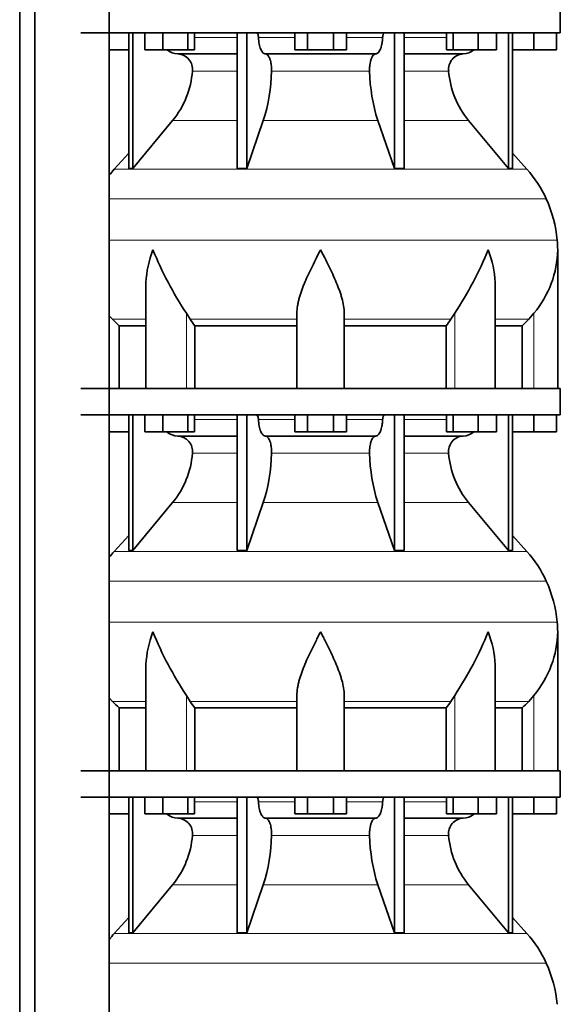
# Model space of a CAD drawing. Header units: millimetres. Extents: x 148 to 904, y -3036 to 2161.
# Tile 19 of 25: x 603 to 808, y 24 to 398. Entities that reach past the tile are written whole.
import ezdxf

# ---------------------------------------------------------------- set-up
doc = ezdxf.new("R2010")
doc.units = ezdxf.units.MM
doc.layers.add('MID_134-14', color=7, linetype='Continuous')
doc.layers.add('VSI134_DIFFUSORE', color=7, linetype='Continuous')

# ---------------------------------------------------------------- blocks, each defined once
blk = doc.blocks.new('SE3')
at = {"layer": 'MID_134-14', "color": 7, "linetype": 'Continuous', "lineweight": 35}
for p, q in [((603.09, 1582.68), (603.09, -463.82)), ((608.89, 1582.68), (608.89, -463.82)), ((637.02, -463.82), (637.02, 1582.68)), ((637.09, 257.68), (637.09, 392.68)), ((637.09, 112.68), (637.09, 247.68)), ((637.09, -32.32), (637.09, 102.68))]:
    blk.add_line(p, q, dxfattribs=at)
at = {"layer": 'VSI134_DIFFUSORE', "color": 7, "linetype": 'Continuous', "lineweight": 35}
for p, q in [((808.29, 392.68), (808.29, 402.68)), ((626.29, 392.68), (808.29, 392.68)), ((644.46, 392.68), (644.46, 341.23)), ((645.99, 392.68), (645.99, 341.23)), ((650.53, 386.28), (650.53, 392.68)), ((657.47, 386.28), (657.47, 392.68)), ((666.95, 386.28), (666.95, 392.68)), ((669.49, 386.28), (669.49, 392.68)), ((685.59, 392.68), (685.59, 341.23)), ((689.28, 392.68), (689.28, 341.23)), ((707.47, 386.28), (707.47, 392.68)), ((712.38, 386.28), (712.38, 392.68)), ((722.19, 386.28), (722.19, 392.68)), ((727.1, 386.28), (727.1, 392.68)), ((745.29, 392.68), (745.29, 341.23)), ((748.98, 392.68), (748.98, 341.23)), ((765.08, 386.28), (765.08, 392.68)), ((767.62, 386.28), (767.62, 392.68)), ((777.1, 386.28), (777.1, 392.68)), ((784.04, 386.28), (784.04, 392.68)), ((788.58, 392.68), (788.58, 341.23)), ((790.11, 392.68), (790.11, 341.23)), ((798.29, 386.28), (798.29, 392.68)), ((806.79, 386.28), (806.79, 392.68)), ((644.46, 386.28), (637.09, 386.28)), ((657.47, 386.28), (650.53, 386.28)), ((666.95, 386.28), (657.47, 386.28)), ((669.49, 386.28), (666.95, 386.28)), ((712.38, 386.28), (707.47, 386.28)), ((722.19, 386.28), (712.38, 386.28)), ((727.1, 386.28), (722.19, 386.28)), ((767.62, 386.28), (765.08, 386.28)), ((777.1, 386.28), (767.62, 386.28)), ((784.04, 386.28), (777.1, 386.28)), ((798.29, 386.28), (790.11, 386.28)), ((806.79, 386.28), (798.29, 386.28)), ((663.11, 384.68), (685.59, 384.68)), ((696.38, 384.68), (738.2, 384.68)), ((748.98, 384.68), (771.46, 384.68)), ((645.99, 341.23), (661.14, 359.44)), ((689.28, 341.23), (695.56, 359.44)), ((739.01, 359.44), (745.29, 341.23)), ((773.43, 359.44), (788.58, 341.23)), ((644.46, 347), (638.99, 340.93)), ((795.58, 340.93), (790.11, 347)), ((644.46, 341.23), (645.99, 341.23)), ((685.59, 341.23), (689.28, 341.23)), ((745.29, 341.23), (748.98, 341.23)), ((788.58, 341.23), (790.11, 341.23)), ((807.29, 257.68), (807.29, 310.42)), ((651.01, 297.04), (651.01, 257.68)), ((783.56, 257.68), (783.56, 297.04)), ((638.3, 283.98), (637.09, 285.36)), ((667.8, 283.98), (666.37, 286.28)), ((708.29, 257.68), (708.29, 286.28)), ((726.29, 257.68), (726.29, 286.28)), ((768.2, 286.28), (766.78, 283.98)), ((798.29, 286.28), (796.28, 283.98)), ((640.81, 281.54), (651.01, 281.54)), ((640.81, 257.68), (640.81, 281.54)), ((669.58, 281.54), (708.29, 281.54)), ((669.58, 257.68), (669.58, 281.54)), ((726.29, 281.54), (765, 281.54)), ((765, 281.54), (765, 257.68)), ((783.56, 281.54), (793.76, 281.54)), ((793.76, 281.54), (793.76, 257.68)), ((808.29, 257.68), (626.29, 257.68)), ((808.29, 247.68), (808.29, 257.68)), ((626.29, 247.68), (808.29, 247.68)), ((644.46, 247.68), (644.46, 196.23)), ((645.99, 247.68), (645.99, 196.23)), ((650.53, 241.28), (650.53, 247.68)), ((657.47, 241.28), (657.47, 247.68)), ((666.95, 241.28), (666.95, 247.68)), ((669.49, 241.28), (669.49, 247.68)), ((685.59, 247.68), (685.59, 196.23)), ((689.28, 247.68), (689.28, 196.23)), ((707.47, 241.28), (707.47, 247.68)), ((712.38, 241.28), (712.38, 247.68)), ((722.19, 241.28), (722.19, 247.68)), ((727.1, 241.28), (727.1, 247.68)), ((745.29, 247.68), (745.29, 196.23)), ((748.98, 247.68), (748.98, 196.23)), ((765.08, 241.28), (765.08, 247.68)), ((767.62, 241.28), (767.62, 247.68)), ((777.1, 241.28), (777.1, 247.68)), ((784.04, 241.28), (784.04, 247.68)), ((788.58, 247.68), (788.58, 196.23)), ((790.11, 247.68), (790.11, 196.23)), ((798.29, 241.28), (798.29, 247.68)), ((806.79, 241.28), (806.79, 247.68)), ((644.46, 241.28), (637.09, 241.28)), ((657.47, 241.28), (650.53, 241.28)), ((666.95, 241.28), (657.47, 241.28)), ((663.11, 239.68), (685.59, 239.68)), ((669.49, 241.28), (666.95, 241.28)), ((696.38, 239.68), (738.2, 239.68)), ((712.38, 241.28), (707.47, 241.28)), ((722.19, 241.28), (712.38, 241.28)), ((727.1, 241.28), (722.19, 241.28)), ((748.98, 239.68), (771.46, 239.68)), ((767.62, 241.28), (765.08, 241.28)), ((777.1, 241.28), (767.62, 241.28)), ((784.04, 241.28), (777.1, 241.28)), ((798.29, 241.28), (790.11, 241.28)), ((806.79, 241.28), (798.29, 241.28)), ((645.99, 196.23), (661.14, 214.44)), ((689.28, 196.23), (695.56, 214.44)), ((739.01, 214.44), (745.29, 196.23)), ((773.43, 214.44), (788.58, 196.23)), ((644.46, 202), (638.99, 195.93)), ((795.58, 195.93), (790.11, 202)), ((644.46, 196.23), (645.99, 196.23)), ((685.59, 196.23), (689.28, 196.23)), ((745.29, 196.23), (748.98, 196.23)), ((788.58, 196.23), (790.11, 196.23)), ((807.29, 112.68), (807.29, 165.42)), ((651.01, 152.04), (651.01, 112.68)), ((783.56, 112.68), (783.56, 152.04)), ((638.3, 138.98), (637.09, 140.36)), ((667.8, 138.98), (666.37, 141.28)), ((708.29, 112.68), (708.29, 141.28)), ((726.29, 112.68), (726.29, 141.28)), ((768.2, 141.28), (766.78, 138.98)), ((798.29, 141.28), (796.28, 138.98)), ((640.81, 136.54), (651.01, 136.54)), ((640.81, 112.68), (640.81, 136.54)), ((669.58, 136.54), (708.29, 136.54)), ((669.58, 112.68), (669.58, 136.54)), ((726.29, 136.54), (765, 136.54)), ((765, 136.54), (765, 112.68)), ((783.56, 136.54), (793.76, 136.54)), ((793.76, 136.54), (793.76, 112.68)), ((808.29, 112.68), (626.29, 112.68)), ((808.29, 102.68), (808.29, 112.68)), ((626.29, 102.68), (808.29, 102.68)), ((644.46, 102.68), (644.46, 51.23)), ((645.99, 102.68), (645.99, 51.23)), ((650.53, 96.28), (650.53, 102.68)), ((657.47, 96.28), (657.47, 102.68)), ((666.95, 96.28), (666.95, 102.68)), ((669.49, 96.28), (669.49, 102.68)), ((685.59, 102.68), (685.59, 51.23)), ((689.28, 102.68), (689.28, 51.23)), ((707.47, 96.28), (707.47, 102.68)), ((712.38, 96.28), (712.38, 102.68)), ((722.19, 96.28), (722.19, 102.68)), ((727.1, 96.28), (727.1, 102.68)), ((745.29, 102.68), (745.29, 51.23)), ((748.98, 102.68), (748.98, 51.23)), ((765.08, 96.28), (765.08, 102.68)), ((767.62, 96.28), (767.62, 102.68)), ((777.1, 96.28), (777.1, 102.68)), ((784.04, 96.28), (784.04, 102.68)), ((788.58, 102.68), (788.58, 51.23)), ((790.11, 102.68), (790.11, 51.23)), ((798.29, 96.28), (798.29, 102.68)), ((806.79, 96.28), (806.79, 102.68)), ((644.46, 96.28), (637.09, 96.28)), ((657.47, 96.28), (650.53, 96.28)), ((666.95, 96.28), (657.47, 96.28)), ((663.11, 94.68), (685.59, 94.68)), ((669.49, 96.28), (666.95, 96.28)), ((696.38, 94.68), (738.2, 94.68)), ((712.38, 96.28), (707.47, 96.28)), ((722.19, 96.28), (712.38, 96.28)), ((727.1, 96.28), (722.19, 96.28)), ((748.98, 94.68), (771.46, 94.68)), ((767.62, 96.28), (765.08, 96.28)), ((777.1, 96.28), (767.62, 96.28)), ((784.04, 96.28), (777.1, 96.28)), ((798.29, 96.28), (790.11, 96.28)), ((806.79, 96.28), (798.29, 96.28)), ((645.99, 51.23), (661.14, 69.44)), ((689.28, 51.23), (695.56, 69.44)), ((739.01, 69.44), (745.29, 51.23)), ((773.43, 69.44), (788.58, 51.23)), ((644.46, 57), (638.99, 50.93)), ((795.58, 50.93), (790.11, 57)), ((644.46, 51.23), (645.99, 51.23)), ((685.59, 51.23), (689.28, 51.23)), ((745.29, 51.23), (748.98, 51.23)), ((788.58, 51.23), (790.11, 51.23))]:
    blk.add_line(p, q, dxfattribs=at)
at = {"layer": 'VSI134_DIFFUSORE', "color": 4, "linetype": 'Continuous', "lineweight": 9}
for p, q in [((669.49, 390.91), (685.59, 390.91)), ((693.71, 390.91), (707.47, 390.91)), ((727.1, 390.91), (740.86, 390.91)), ((748.98, 390.91), (765.08, 390.91)), ((685.59, 378.14), (668.66, 378.14)), ((735.9, 378.14), (698.68, 378.14)), ((765.91, 378.14), (748.98, 378.14)), ((661.14, 359.44), (685.59, 359.44)), ((695.56, 359.44), (739.01, 359.44)), ((748.98, 359.44), (773.43, 359.44)), ((638.99, 340.93), (795.58, 340.93)), ((802.95, 329.67), (637.09, 329.67)), ((637.09, 314.04), (807.11, 314.04)), ((651.01, 283.98), (638.3, 283.98)), ((666.37, 257.68), (666.37, 286.28)), ((708.29, 283.98), (667.8, 283.98)), ((726.29, 283.98), (766.78, 283.98)), ((768.2, 257.68), (768.2, 286.28)), ((783.56, 283.98), (796.28, 283.98)), ((798.29, 257.68), (798.29, 286.28)), ((669.49, 245.91), (685.59, 245.91)), ((693.71, 245.91), (707.47, 245.91)), ((727.1, 245.91), (740.86, 245.91)), ((748.98, 245.91), (765.08, 245.91)), ((685.59, 233.14), (668.66, 233.14)), ((735.9, 233.14), (698.68, 233.14)), ((765.91, 233.14), (748.98, 233.14)), ((661.14, 214.44), (685.59, 214.44)), ((695.56, 214.44), (739.01, 214.44)), ((748.98, 214.44), (773.43, 214.44)), ((638.99, 195.93), (795.58, 195.93)), ((802.95, 184.67), (637.09, 184.67)), ((637.09, 169.04), (807.11, 169.04)), ((651.01, 138.98), (638.3, 138.98)), ((666.37, 112.68), (666.37, 141.28)), ((708.29, 138.98), (667.8, 138.98)), ((726.29, 138.98), (766.78, 138.98)), ((768.2, 112.68), (768.2, 141.28)), ((783.56, 138.98), (796.28, 138.98)), ((798.29, 112.68), (798.29, 141.28)), ((669.49, 100.91), (685.59, 100.91)), ((693.71, 100.91), (707.47, 100.91)), ((727.1, 100.91), (740.86, 100.91)), ((748.98, 100.91), (765.08, 100.91)), ((685.59, 88.14), (668.66, 88.14)), ((735.9, 88.14), (698.68, 88.14)), ((765.91, 88.14), (748.98, 88.14)), ((661.14, 69.44), (685.59, 69.44)), ((695.56, 69.44), (739.01, 69.44)), ((748.98, 69.44), (773.43, 69.44)), ((638.99, 50.93), (795.58, 50.93)), ((802.95, 39.67), (637.09, 39.67))]:
    blk.add_line(p, q, dxfattribs=at)
at = {"layer": 'VSI134_DIFFUSORE', "color": 7, "linetype": 'Continuous', "lineweight": 35}
for centre, radius, start, end in [((663.34, 391.36), 6.68, 230.2819, 268.0094), ((771.22, 391.37), 6.69, 272.0607, 309.722), ((662.83, 378.82), 5.87, 353.3223, 87.2173), ((771.72, 378.84), 5.85, 92.5772, 186.8833), ((635.35, 380.66), 33.4, 320.5472, 355.6594), ((633.72, 379.34), 64.97, 342.1602, 358.9354), ((802.36, 379.59), 66.48, 181.2569, 197.6475), ((799.32, 380.71), 33.51, 184.3996, 219.3938), ((671.69, 311.48), 44, 138, 141.8316), ((762.89, 311.48), 44, 24.4088, 42), ((758.33, 309.42), 49, 5.4174, 24.4088), ((768.79, 310.41), 38.5, 359.9671, 5.4174), ((779.47, 361.35), 135.74, 202.0412, 213.5763), ((655.1, 361.35), 135.74, 326.4237, 337.9588), ((768.63, 311.08), 38.66, 320.0894, 359.0042), ((700.91, 306.2), 39.88, 213.8582, 218.2062), ((733.66, 306.2), 39.88, 321.7938, 326.1418), ((663.34, 246.36), 6.68, 230.2819, 268.0094), ((662.83, 233.82), 5.87, 353.3223, 87.2173), ((771.72, 233.84), 5.85, 92.5772, 186.8833), ((771.22, 246.37), 6.69, 272.0607, 309.722), ((635.35, 235.66), 33.4, 320.5472, 355.6594), ((633.72, 234.34), 64.97, 342.1602, 358.9354), ((802.36, 234.59), 66.48, 181.2569, 197.6475), ((799.32, 235.71), 33.51, 184.3996, 219.3938), ((671.69, 166.48), 44, 138, 141.8316), ((762.89, 166.48), 44, 24.4088, 42), ((758.33, 164.42), 49, 5.4174, 24.4088), ((768.79, 165.41), 38.5, 359.9671, 5.4174), ((779.47, 216.35), 135.74, 202.0412, 213.5763), ((655.1, 216.35), 135.74, 326.4237, 337.9588), ((768.63, 166.08), 38.66, 320.0894, 359.0042), ((700.91, 161.2), 39.88, 213.8582, 218.2062), ((733.66, 161.2), 39.88, 321.7938, 326.1418), ((663.34, 101.36), 6.68, 230.2819, 268.0094), ((662.83, 88.82), 5.87, 353.3223, 87.2173), ((771.72, 88.84), 5.85, 92.5772, 186.8833), ((771.22, 101.37), 6.69, 272.0607, 309.722), ((635.35, 90.66), 33.4, 320.5472, 355.6594), ((633.72, 89.34), 64.97, 342.1602, 358.9354), ((802.36, 89.59), 66.48, 181.2569, 197.6475), ((799.32, 90.71), 33.51, 184.3996, 219.3938), ((671.69, 21.48), 44, 138, 141.8316), ((762.89, 21.48), 44, 24.4088, 42), ((758.33, 19.42), 49, 5.4174, 24.4088)]:
    blk.add_arc(centre, radius, start, end, dxfattribs=at)
for points, knots in [([(692.95, 392.68), (693, 392.68), (693.05, 392.67), (693.14, 392.63), (693.18, 392.6), (693.31, 392.47), (693.39, 392.34), (693.53, 392.01), (693.59, 391.82), (693.68, 391.39), (693.7, 391.15), (693.71, 390.91)], [0, 0, 0, 0, 0.125, 0.125, 0.25, 0.25, 0.5, 0.5, 0.75, 0.75, 1, 1, 1, 1]), ([(740.86, 390.91), (740.87, 391.15), (740.9, 391.38), (740.96, 391.71), (740.99, 391.81), (741.04, 392), (741.07, 392.09), (741.14, 392.26), (741.18, 392.33), (741.26, 392.45), (741.3, 392.51), (741.39, 392.6), (741.44, 392.63), (741.53, 392.67), (741.57, 392.68), (741.62, 392.68)], [0, 0, 0, 0, 0.25, 0.25, 0.375, 0.375, 0.5, 0.5, 0.625, 0.625, 0.75, 0.75, 0.875, 0.875, 1, 1, 1, 1]), ([(696.38, 384.68), (696.22, 384.68), (696.05, 384.72), (695.81, 384.84), (695.73, 384.89), (695.58, 385), (695.5, 385.07), (695.27, 385.29), (695.12, 385.48), (694.84, 385.93), (694.71, 386.18), (694.47, 386.74), (694.36, 387.06), (694.16, 387.73), (694.07, 388.09), (693.92, 388.84), (693.86, 389.24), (693.77, 390.06), (693.73, 390.48), (693.71, 390.91)], [0, 0, 0, 0, 0.125, 0.125, 0.1875, 0.1875, 0.25, 0.25, 0.375, 0.375, 0.5, 0.5, 0.625, 0.625, 0.75, 0.75, 0.875, 0.875, 1, 1, 1, 1]), ([(740.86, 390.91), (740.84, 390.48), (740.81, 390.06), (740.74, 389.45), (740.71, 389.25), (740.65, 388.86), (740.61, 388.66), (740.5, 388.09), (740.41, 387.74), (740.27, 387.23), (740.21, 387.07), (740.1, 386.76), (740.04, 386.61), (739.86, 386.18), (739.73, 385.93), (739.45, 385.49), (739.3, 385.3), (739, 384.99), (738.84, 384.88), (738.52, 384.72), (738.36, 384.68), (738.2, 384.68)], [0, 0, 0, 0, 0.125, 0.125, 0.1875, 0.1875, 0.25, 0.25, 0.375, 0.375, 0.4375, 0.4375, 0.5, 0.5, 0.625, 0.625, 0.75, 0.75, 0.875, 0.875, 1, 1, 1, 1]), ([(696.38, 384.68), (696.46, 384.68), (696.54, 384.67), (696.7, 384.63), (696.78, 384.6), (697.01, 384.47), (697.16, 384.34), (697.45, 384.01), (697.59, 383.8), (697.78, 383.44), (697.85, 383.31), (697.97, 383.03), (698.02, 382.88), (698.19, 382.43), (698.28, 382.09), (698.4, 381.56), (698.44, 381.37), (698.51, 380.99), (698.54, 380.8), (698.61, 380.21), (698.65, 379.8), (698.69, 378.97), (698.69, 378.55), (698.68, 378.14)], [0, 0, 0, 0, 0.0625, 0.0625, 0.125, 0.125, 0.25, 0.25, 0.375, 0.375, 0.4375, 0.4375, 0.5, 0.5, 0.625, 0.625, 0.6875, 0.6875, 0.75, 0.75, 0.875, 0.875, 1, 1, 1, 1]), ([(735.9, 378.14), (735.88, 378.55), (735.89, 378.97), (735.92, 379.59), (735.93, 379.79), (735.96, 380.2), (735.99, 380.4), (736.06, 380.99), (736.13, 381.37), (736.25, 381.91), (736.3, 382.08), (736.39, 382.42), (736.49, 382.74), (736.61, 383.03), (736.72, 383.31), (736.79, 383.44), (736.98, 383.8), (737.12, 384.01), (737.41, 384.34), (737.57, 384.47), (737.88, 384.64), (738.04, 384.68), (738.2, 384.68)], [0, 0, 0, 0, 0.125, 0.125, 0.1875, 0.1875, 0.25, 0.25, 0.375, 0.375, 0.4375, 0.4375, 0.5, 0.5625, 0.5625, 0.625, 0.625, 0.75, 0.75, 0.875, 0.875, 1, 1, 1, 1]), ([(651.01, 297.03), (651.01, 297.36), (651.02, 297.68), (651.17, 302.05), (652.15, 306.26), (653.65, 310.41)], [0.4601729, 0.4601729, 0.4601729, 0.4601729, 0.5, 0.5, 1, 1, 1, 1]), ([(708.29, 286.28), (708.29, 287.2), (708.38, 288.13), (708.62, 289.58), (708.71, 290.07), (708.93, 291.04), (709.06, 291.53), (709.47, 293.01), (709.79, 294), (710.34, 295.5), (710.53, 296.01), (710.92, 297.03), (711.13, 297.54), (712.21, 300.1), (713.16, 302.14), (714.67, 305.23), (715.18, 306.25), (715.96, 307.81), (716.23, 308.33), (716.62, 309.11), (716.82, 309.5), (717.02, 309.89), (717.15, 310.15), (717.22, 310.28), (717.29, 310.41)], [0, 0, 0, 0, 0.125, 0.125, 0.1875, 0.1875, 0.25, 0.25, 0.375, 0.375, 0.4375, 0.4375, 0.5, 0.5, 0.75, 0.75, 0.875, 0.875, 0.9375, 0.9375, 0.96875, 0.984375, 0.984375, 1, 1, 1, 1]), ([(726.29, 286.28), (726.29, 287.2), (726.2, 288.13), (725.88, 290.03), (725.66, 291), (725.25, 292.48), (725.1, 292.98), (724.78, 293.98), (724.61, 294.48), (724.07, 295.99), (723.67, 296.99), (722.82, 299.02), (722.37, 300.04), (721.43, 302.09), (720.93, 303.13), (719.92, 305.21), (719.4, 306.24), (718.61, 307.8), (718.35, 308.32), (717.95, 309.1), (717.82, 309.37), (717.55, 309.89), (717.42, 310.15), (717.29, 310.41)], [0, 0, 0, 0, 0.125, 0.125, 0.25, 0.25, 0.3125, 0.3125, 0.375, 0.375, 0.5, 0.5, 0.625, 0.625, 0.75, 0.75, 0.875, 0.875, 0.9375, 0.9375, 0.96875, 0.96875, 1, 1, 1, 1]), ([(783.56, 297.03), (783.56, 297.36), (783.56, 297.68), (783.41, 302.05), (782.42, 306.26), (780.93, 310.41)], [0.4601729, 0.4601729, 0.4601729, 0.4601729, 0.5, 0.5, 1, 1, 1, 1]), ([(692.95, 247.68), (693, 247.68), (693.05, 247.67), (693.14, 247.63), (693.18, 247.6), (693.31, 247.47), (693.39, 247.34), (693.53, 247.01), (693.59, 246.82), (693.68, 246.39), (693.7, 246.15), (693.71, 245.91)], [0, 0, 0, 0, 0.125, 0.125, 0.25, 0.25, 0.5, 0.5, 0.75, 0.75, 1, 1, 1, 1]), ([(740.86, 245.91), (740.87, 246.15), (740.9, 246.38), (740.96, 246.71), (740.99, 246.81), (741.04, 247), (741.07, 247.09), (741.14, 247.26), (741.18, 247.33), (741.26, 247.45), (741.3, 247.51), (741.39, 247.6), (741.44, 247.63), (741.53, 247.67), (741.57, 247.68), (741.62, 247.68)], [0, 0, 0, 0, 0.25, 0.25, 0.375, 0.375, 0.5, 0.5, 0.625, 0.625, 0.75, 0.75, 0.875, 0.875, 1, 1, 1, 1]), ([(696.38, 239.68), (696.22, 239.68), (696.05, 239.72), (695.81, 239.84), (695.73, 239.89), (695.58, 240), (695.5, 240.07), (695.27, 240.29), (695.12, 240.48), (694.84, 240.93), (694.71, 241.18), (694.47, 241.74), (694.36, 242.06), (694.16, 242.73), (694.07, 243.09), (693.92, 243.84), (693.86, 244.24), (693.77, 245.06), (693.73, 245.48), (693.71, 245.91)], [0, 0, 0, 0, 0.125, 0.125, 0.1875, 0.1875, 0.25, 0.25, 0.375, 0.375, 0.5, 0.5, 0.625, 0.625, 0.75, 0.75, 0.875, 0.875, 1, 1, 1, 1]), ([(740.86, 245.91), (740.84, 245.48), (740.81, 245.06), (740.74, 244.45), (740.71, 244.25), (740.65, 243.86), (740.61, 243.66), (740.5, 243.09), (740.41, 242.74), (740.27, 242.23), (740.21, 242.07), (740.1, 241.76), (740.04, 241.61), (739.86, 241.18), (739.73, 240.93), (739.45, 240.49), (739.3, 240.3), (739, 239.99), (738.84, 239.88), (738.52, 239.72), (738.36, 239.68), (738.2, 239.68)], [0, 0, 0, 0, 0.125, 0.125, 0.1875, 0.1875, 0.25, 0.25, 0.375, 0.375, 0.4375, 0.4375, 0.5, 0.5, 0.625, 0.625, 0.75, 0.75, 0.875, 0.875, 1, 1, 1, 1]), ([(696.38, 239.68), (696.46, 239.68), (696.54, 239.67), (696.7, 239.63), (696.78, 239.6), (697.01, 239.47), (697.16, 239.34), (697.45, 239.01), (697.59, 238.8), (697.78, 238.44), (697.85, 238.31), (697.97, 238.03), (698.02, 237.88), (698.19, 237.43), (698.28, 237.09), (698.4, 236.56), (698.44, 236.37), (698.51, 235.99), (698.54, 235.8), (698.61, 235.21), (698.65, 234.8), (698.69, 233.97), (698.69, 233.55), (698.68, 233.14)], [0, 0, 0, 0, 0.0625, 0.0625, 0.125, 0.125, 0.25, 0.25, 0.375, 0.375, 0.4375, 0.4375, 0.5, 0.5, 0.625, 0.625, 0.6875, 0.6875, 0.75, 0.75, 0.875, 0.875, 1, 1, 1, 1]), ([(735.9, 233.14), (735.88, 233.55), (735.89, 233.97), (735.92, 234.59), (735.93, 234.79), (735.96, 235.2), (735.99, 235.4), (736.06, 235.99), (736.13, 236.37), (736.25, 236.91), (736.3, 237.08), (736.39, 237.42), (736.49, 237.74), (736.61, 238.03), (736.72, 238.31), (736.79, 238.44), (736.98, 238.8), (737.12, 239.01), (737.41, 239.34), (737.57, 239.47), (737.88, 239.64), (738.04, 239.68), (738.2, 239.68)], [0, 0, 0, 0, 0.125, 0.125, 0.1875, 0.1875, 0.25, 0.25, 0.375, 0.375, 0.4375, 0.4375, 0.5, 0.5625, 0.5625, 0.625, 0.625, 0.75, 0.75, 0.875, 0.875, 1, 1, 1, 1]), ([(651.01, 152.03), (651.01, 152.36), (651.02, 152.68), (651.17, 157.05), (652.15, 161.26), (653.65, 165.41)], [0.4601729, 0.4601729, 0.4601729, 0.4601729, 0.5, 0.5, 1, 1, 1, 1]), ([(708.29, 141.28), (708.29, 142.2), (708.38, 143.13), (708.62, 144.58), (708.71, 145.07), (708.93, 146.04), (709.06, 146.53), (709.47, 148.01), (709.79, 149), (710.34, 150.5), (710.53, 151.01), (710.92, 152.03), (711.13, 152.54), (712.21, 155.1), (713.16, 157.14), (714.67, 160.23), (715.18, 161.25), (715.96, 162.81), (716.23, 163.33), (716.62, 164.11), (716.82, 164.5), (717.02, 164.89), (717.15, 165.15), (717.22, 165.28), (717.29, 165.41)], [0, 0, 0, 0, 0.125, 0.125, 0.1875, 0.1875, 0.25, 0.25, 0.375, 0.375, 0.4375, 0.4375, 0.5, 0.5, 0.75, 0.75, 0.875, 0.875, 0.9375, 0.9375, 0.96875, 0.984375, 0.984375, 1, 1, 1, 1]), ([(726.29, 141.28), (726.29, 142.2), (726.2, 143.13), (725.88, 145.03), (725.66, 146), (725.25, 147.48), (725.1, 147.98), (724.78, 148.98), (724.61, 149.48), (724.07, 150.99), (723.67, 151.99), (722.82, 154.02), (722.37, 155.04), (721.43, 157.09), (720.93, 158.13), (719.92, 160.21), (719.4, 161.24), (718.61, 162.8), (718.35, 163.32), (717.95, 164.1), (717.82, 164.37), (717.55, 164.89), (717.42, 165.15), (717.29, 165.41)], [0, 0, 0, 0, 0.125, 0.125, 0.25, 0.25, 0.3125, 0.3125, 0.375, 0.375, 0.5, 0.5, 0.625, 0.625, 0.75, 0.75, 0.875, 0.875, 0.9375, 0.9375, 0.96875, 0.96875, 1, 1, 1, 1]), ([(783.56, 152.03), (783.56, 152.36), (783.56, 152.68), (783.41, 157.05), (782.42, 161.26), (780.93, 165.41)], [0.4601729, 0.4601729, 0.4601729, 0.4601729, 0.5, 0.5, 1, 1, 1, 1]), ([(692.95, 102.68), (693, 102.68), (693.05, 102.67), (693.14, 102.63), (693.18, 102.6), (693.31, 102.47), (693.39, 102.34), (693.53, 102.01), (693.59, 101.82), (693.68, 101.39), (693.7, 101.15), (693.71, 100.91)], [0, 0, 0, 0, 0.125, 0.125, 0.25, 0.25, 0.5, 0.5, 0.75, 0.75, 1, 1, 1, 1]), ([(696.38, 94.68), (696.22, 94.68), (696.05, 94.72), (695.81, 94.84), (695.73, 94.89), (695.58, 95), (695.5, 95.07), (695.27, 95.29), (695.12, 95.48), (694.84, 95.93), (694.71, 96.18), (694.47, 96.74), (694.36, 97.06), (694.16, 97.73), (694.07, 98.09), (693.92, 98.84), (693.86, 99.24), (693.77, 100.06), (693.73, 100.48), (693.71, 100.91)], [0, 0, 0, 0, 0.125, 0.125, 0.1875, 0.1875, 0.25, 0.25, 0.375, 0.375, 0.5, 0.5, 0.625, 0.625, 0.75, 0.75, 0.875, 0.875, 1, 1, 1, 1]), ([(740.86, 100.91), (740.84, 100.48), (740.81, 100.06), (740.74, 99.45), (740.71, 99.25), (740.65, 98.86), (740.61, 98.66), (740.5, 98.09), (740.41, 97.74), (740.27, 97.23), (740.21, 97.07), (740.1, 96.76), (740.04, 96.61), (739.86, 96.18), (739.73, 95.93), (739.45, 95.49), (739.3, 95.3), (739, 94.99), (738.84, 94.88), (738.52, 94.72), (738.36, 94.68), (738.2, 94.68)], [0, 0, 0, 0, 0.125, 0.125, 0.1875, 0.1875, 0.25, 0.25, 0.375, 0.375, 0.4375, 0.4375, 0.5, 0.5, 0.625, 0.625, 0.75, 0.75, 0.875, 0.875, 1, 1, 1, 1]), ([(740.86, 100.91), (740.87, 101.15), (740.9, 101.38), (740.96, 101.71), (740.99, 101.81), (741.04, 102), (741.07, 102.09), (741.14, 102.26), (741.18, 102.33), (741.26, 102.45), (741.3, 102.51), (741.39, 102.6), (741.44, 102.63), (741.53, 102.67), (741.57, 102.68), (741.62, 102.68)], [0, 0, 0, 0, 0.25, 0.25, 0.375, 0.375, 0.5, 0.5, 0.625, 0.625, 0.75, 0.75, 0.875, 0.875, 1, 1, 1, 1]), ([(696.38, 94.68), (696.46, 94.68), (696.54, 94.67), (696.7, 94.63), (696.78, 94.6), (697.01, 94.47), (697.16, 94.34), (697.45, 94.01), (697.59, 93.8), (697.78, 93.44), (697.85, 93.31), (697.97, 93.03), (698.02, 92.88), (698.19, 92.43), (698.28, 92.09), (698.4, 91.56), (698.44, 91.37), (698.51, 90.99), (698.54, 90.8), (698.61, 90.21), (698.65, 89.8), (698.69, 88.97), (698.69, 88.55), (698.68, 88.14)], [0, 0, 0, 0, 0.0625, 0.0625, 0.125, 0.125, 0.25, 0.25, 0.375, 0.375, 0.4375, 0.4375, 0.5, 0.5, 0.625, 0.625, 0.6875, 0.6875, 0.75, 0.75, 0.875, 0.875, 1, 1, 1, 1]), ([(735.9, 88.14), (735.88, 88.55), (735.89, 88.97), (735.92, 89.59), (735.93, 89.79), (735.96, 90.2), (735.99, 90.4), (736.06, 90.99), (736.13, 91.37), (736.25, 91.91), (736.3, 92.08), (736.39, 92.42), (736.49, 92.74), (736.61, 93.03), (736.72, 93.31), (736.79, 93.44), (736.98, 93.8), (737.12, 94.01), (737.41, 94.34), (737.57, 94.47), (737.88, 94.64), (738.04, 94.68), (738.2, 94.68)], [0, 0, 0, 0, 0.125, 0.125, 0.1875, 0.1875, 0.25, 0.25, 0.375, 0.375, 0.4375, 0.4375, 0.5, 0.5625, 0.5625, 0.625, 0.625, 0.75, 0.75, 0.875, 0.875, 1, 1, 1, 1])]:
    blk.add_open_spline(points, degree=3, knots=knots, dxfattribs=at)
for points in [[(640.81, 281.54), (639.94, 282.32), (639.1, 283.14), (638.3, 283.98)], [(796.28, 283.98), (795.47, 283.14), (794.63, 282.32), (793.76, 281.54)], [(640.81, 136.54), (639.94, 137.32), (639.1, 138.14), (638.3, 138.98)], [(796.28, 138.98), (795.47, 138.14), (794.63, 137.32), (793.76, 136.54)]]:
    blk.add_open_spline(points, degree=3, dxfattribs=at)

msp = doc.modelspace()

# ---------------------------------------------------------------- block references
msp.add_blockref('SE3', (0, 0))

doc.saveas('drawing.dxf')
